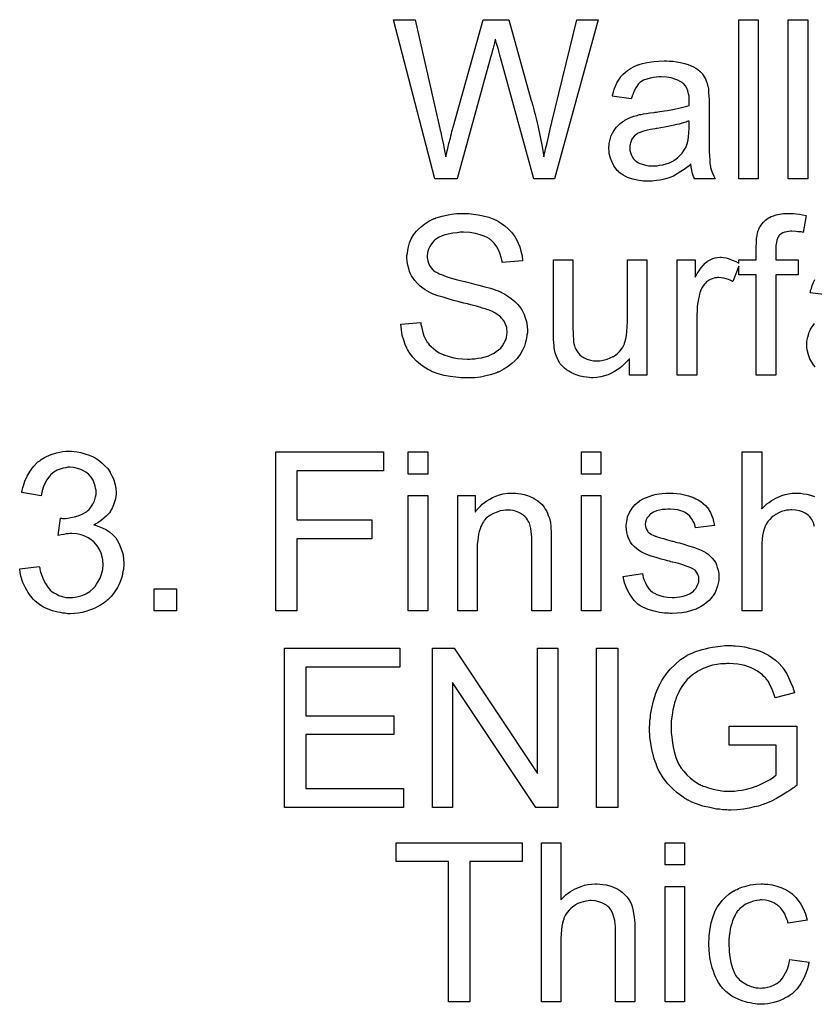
# Model space of a CAD drawing. Extents: x -2.2 to 8.3, y -2.9 to 5.2.
# Tile 150 of 205: x 3.222 to 3.622, y 2.162 to 2.658. Entities that reach past the tile are written whole.
import ezdxf

# ---------------------------------------------------------------- set-up
doc = ezdxf.new("R2010")
doc.units = 0
doc.layers.add('acc-ni-360-20-in-a_document', color=1, linetype='CONTINUOUS')

msp = doc.modelspace()

# ---------------------------------------------------------------- linework, layer by layer
at = {"layer": 'acc-ni-360-20-in-a_document', "color": 1}
for points in [[(3.490818, 2.577869), (3.480405, 2.577869), (3.463628, 2.638843), (3.463628, 2.638958), (3.463512, 2.63919), (3.463397, 2.639537), (3.463281, 2.640115), (3.462934, 2.641388), (3.462587, 2.642892), (3.462124, 2.644512), (3.461661, 2.646016), (3.461314, 2.647289), (3.461198, 2.647867), (3.461083, 2.648214), (3.461083, 2.648099), (3.460967, 2.647983), (3.460851, 2.647289), (3.46062, 2.646247), (3.460273, 2.644975), (3.459926, 2.643586), (3.459463, 2.641967), (3.459116, 2.640347), (3.458653, 2.638843), (3.441761, 2.577869), (3.430654, 2.577869), (3.409712, 2.657933), (3.420704, 2.657933), (3.432621, 2.605405), (3.432621, 2.60529), (3.432736, 2.605058), (3.432852, 2.604595), (3.432968, 2.604017), (3.433083, 2.603207), (3.433315, 2.602397), (3.433546, 2.601356), (3.433778, 2.600199), (3.434356, 2.597769), (3.434935, 2.594992), (3.435513, 2.591984), (3.436092, 2.588976), (3.436092, 2.589092), (3.436207, 2.589555), (3.436439, 2.590133), (3.436554, 2.591059), (3.436786, 2.591984), (3.437133, 2.593141), (3.437711, 2.595687), (3.438406, 2.598232), (3.438637, 2.599505), (3.438984, 2.600662), (3.439215, 2.601703), (3.439447, 2.602629), (3.439678, 2.603323), (3.439794, 2.603786), (3.454951, 2.657933), (3.467793, 2.657933), (3.479132, 2.617323), (3.479132, 2.617207), (3.479363, 2.616628), (3.479595, 2.615818), (3.479826, 2.614777), (3.480173, 2.613389), (3.480636, 2.611885), (3.481099, 2.610149), (3.481562, 2.608182), (3.48214, 2.605984), (3.482603, 2.603786), (3.483644, 2.599042), (3.484686, 2.594067), (3.485495, 2.588976), (3.485495, 2.589092), (3.485611, 2.589323), (3.485611, 2.589786), (3.485843, 2.590364), (3.485958, 2.591059), (3.48619, 2.591869), (3.486305, 2.59291), (3.486653, 2.594067), (3.487231, 2.596612), (3.487925, 2.59962), (3.488619, 2.60286), (3.489545, 2.606447), (3.502041, 2.657933), (3.512801, 2.657933), (3.490818, 2.577869)], [(3.593328, 2.577869), (3.583493, 2.577869), (3.583493, 2.657933), (3.593328, 2.657933), (3.593328, 2.577869)], [(3.618203, 2.577869), (3.608369, 2.577869), (3.608369, 2.657933), (3.618203, 2.657933), (3.618203, 2.577869)], [(3.548552, 2.637107), (3.550287, 2.636992), (3.552254, 2.63676), (3.554221, 2.636413), (3.556188, 2.63595), (3.558039, 2.635372), (3.558271, 2.635256), (3.558849, 2.635025), (3.559659, 2.634678), (3.5607, 2.634215), (3.561858, 2.633521), (3.563015, 2.632826), (3.564056, 2.631901), (3.564981, 2.630975), (3.565097, 2.63086), (3.565329, 2.630512), (3.565676, 2.629934), (3.566138, 2.62924), (3.566717, 2.628198), (3.56718, 2.627157), (3.567642, 2.625884), (3.56799, 2.62438), (3.56799, 2.624265), (3.568105, 2.623918), (3.568221, 2.623223), (3.568337, 2.622298), (3.568337, 2.621025), (3.568452, 2.619521), (3.568568, 2.617554), (3.568568, 2.615356), (3.568568, 2.602166), (3.568568, 2.60205), (3.568568, 2.601587), (3.568568, 2.600893), (3.568568, 2.599968), (3.568568, 2.598926), (3.568568, 2.597654), (3.568684, 2.594877), (3.568684, 2.591984), (3.5688, 2.589092), (3.568915, 2.587819), (3.568915, 2.586662), (3.569031, 2.585621), (3.569147, 2.584811), (3.569147, 2.584695), (3.569262, 2.584232), (3.569378, 2.583538), (3.569725, 2.582613), (3.569956, 2.581571), (3.570419, 2.580414), (3.570998, 2.579142), (3.571576, 2.577869), (3.561279, 2.577869), (3.561163, 2.577985), (3.561048, 2.578447), (3.560816, 2.579026), (3.560469, 2.579952), (3.560122, 2.580993), (3.559891, 2.582265), (3.559659, 2.583654), (3.559428, 2.585158), (3.559312, 2.585158), (3.559196, 2.584927), (3.558502, 2.584348), (3.557461, 2.583538), (3.556073, 2.582497), (3.554337, 2.581456), (3.552602, 2.580299), (3.55075, 2.579257), (3.548783, 2.578447), (3.548552, 2.578332), (3.547858, 2.578216), (3.546816, 2.577869), (3.545544, 2.577522), (3.543924, 2.577175), (3.542073, 2.576943), (3.53999, 2.576712), (3.537908, 2.576596), (3.536982, 2.576596), (3.536288, 2.576712), (3.535478, 2.576712), (3.534552, 2.576828), (3.53247, 2.577175), (3.530156, 2.577753), (3.52761, 2.578563), (3.525296, 2.57972), (3.523214, 2.581224), (3.522982, 2.581456), (3.522404, 2.582034), (3.521594, 2.583075), (3.520668, 2.584464), (3.519743, 2.586199), (3.518933, 2.588166), (3.518354, 2.590596), (3.518239, 2.591753), (3.518123, 2.593141), (3.518123, 2.593373), (3.518123, 2.593836), (3.518239, 2.594645), (3.518354, 2.595687), (3.518586, 2.596959), (3.518933, 2.598232), (3.519396, 2.59962), (3.519974, 2.600893), (3.52009, 2.601009), (3.520321, 2.601472), (3.520784, 2.602166), (3.521363, 2.602976), (3.522057, 2.603901), (3.522982, 2.604827), (3.523908, 2.605753), (3.525065, 2.606562), (3.525181, 2.606678), (3.525643, 2.60691), (3.526222, 2.607372), (3.527148, 2.607835), (3.528189, 2.608298), (3.529461, 2.608876), (3.530734, 2.609339), (3.532238, 2.609802), (3.532354, 2.609802), (3.532817, 2.609918), (3.533511, 2.610149), (3.534437, 2.610265), (3.535594, 2.610496), (3.537098, 2.610728), (3.538833, 2.611075), (3.540916, 2.611306), (3.541032, 2.611306), (3.541494, 2.611422), (3.542073, 2.611422), (3.542883, 2.611538), (3.543808, 2.611653), (3.544965, 2.611885), (3.546238, 2.612), (3.547626, 2.612232), (3.550403, 2.61281), (3.553411, 2.613389), (3.556073, 2.614083), (3.557345, 2.61443), (3.558502, 2.614777), (3.558502, 2.614893), (3.558502, 2.615124), (3.558618, 2.615818), (3.558618, 2.616628), (3.558618, 2.617091), (3.558618, 2.617323), (3.558618, 2.617438), (3.558618, 2.617554), (3.558618, 2.618248), (3.558502, 2.619405), (3.558271, 2.620678), (3.557924, 2.622066), (3.557345, 2.623455), (3.556651, 2.624727), (3.555725, 2.625769), (3.55561, 2.625884), (3.555031, 2.626347), (3.554106, 2.62681), (3.552949, 2.627504), (3.551329, 2.628083), (3.549478, 2.628661), (3.547164, 2.629008), (3.544503, 2.629124), (3.543345, 2.629124), (3.542189, 2.629008), (3.540569, 2.628777), (3.538949, 2.628546), (3.537213, 2.628083), (3.535594, 2.627504), (3.534205, 2.626694), (3.53409, 2.626579), (3.533627, 2.626231), (3.533048, 2.625653), (3.532354, 2.624727), (3.53166, 2.62357), (3.53085, 2.622066), (3.530156, 2.620215), (3.529461, 2.618133), (3.519858, 2.619405), (3.519858, 2.619521), (3.519974, 2.619637), (3.519974, 2.619984), (3.52009, 2.620447), (3.520437, 2.621488), (3.5209, 2.622992), (3.521478, 2.624496), (3.522172, 2.626116), (3.523098, 2.627736), (3.524139, 2.62924), (3.524255, 2.629355), (3.524718, 2.629818), (3.525412, 2.630512), (3.526338, 2.631438), (3.52761, 2.632364), (3.529114, 2.633289), (3.53085, 2.634331), (3.532817, 2.63514), (3.532932, 2.63514), (3.533048, 2.635256), (3.533395, 2.635372), (3.533858, 2.635488), (3.535015, 2.635835), (3.536635, 2.636182), (3.538486, 2.636529), (3.5408, 2.636876), (3.54323, 2.637107), (3.546007, 2.637223), (3.547279, 2.637223), (3.548552, 2.637107)], [(3.558618, 2.607025), (3.558502, 2.607025), (3.558387, 2.60691), (3.558039, 2.606794), (3.557577, 2.606678), (3.556998, 2.606447), (3.556304, 2.606215), (3.555494, 2.605984), (3.554568, 2.605753), (3.553527, 2.605405), (3.552254, 2.605174), (3.550982, 2.604827), (3.549478, 2.60448), (3.547858, 2.604133), (3.546238, 2.603786), (3.544387, 2.603554), (3.54242, 2.603207), (3.542189, 2.603207), (3.541494, 2.603091), (3.540337, 2.60286), (3.539065, 2.602629), (3.537676, 2.602397), (3.536288, 2.60205), (3.535015, 2.601703), (3.533858, 2.60124), (3.533742, 2.60124), (3.533395, 2.601009), (3.532932, 2.600778), (3.53247, 2.60043), (3.531081, 2.599505), (3.529924, 2.598116), (3.529924, 2.598001), (3.529693, 2.597769), (3.529577, 2.597307), (3.529346, 2.596728), (3.529114, 2.596034), (3.528883, 2.59534), (3.528767, 2.594414), (3.528652, 2.593488), (3.528652, 2.593373), (3.528652, 2.592794), (3.528767, 2.5921), (3.528999, 2.591174), (3.529346, 2.590133), (3.529924, 2.589092), (3.530619, 2.587935), (3.531544, 2.586894), (3.53166, 2.586778), (3.532123, 2.586546), (3.532817, 2.586084), (3.533742, 2.585621), (3.535015, 2.585158), (3.536519, 2.584695), (3.538255, 2.584464), (3.540337, 2.584348), (3.541263, 2.584348), (3.54242, 2.584464), (3.543693, 2.584695), (3.545312, 2.584927), (3.546932, 2.585389), (3.548668, 2.585968), (3.550403, 2.586778), (3.550635, 2.586894), (3.551097, 2.587241), (3.551907, 2.587819), (3.552833, 2.588629), (3.553874, 2.589555), (3.555031, 2.590712), (3.555957, 2.5921), (3.556882, 2.593604), (3.556998, 2.59372), (3.557114, 2.594183), (3.557345, 2.594992), (3.557692, 2.596034), (3.558039, 2.597422), (3.558271, 2.599042), (3.558387, 2.601009), (3.558502, 2.603323), (3.558618, 2.607025)], [(3.446967, 2.560352), (3.447777, 2.560352), (3.449976, 2.56012), (3.452405, 2.559773), (3.454951, 2.559195), (3.457727, 2.558501), (3.460273, 2.557575), (3.460389, 2.557575), (3.46062, 2.557459), (3.460967, 2.557228), (3.46143, 2.556997), (3.462587, 2.556418), (3.464091, 2.555377), (3.465827, 2.55422), (3.467562, 2.552716), (3.469182, 2.55098), (3.470686, 2.549013), (3.470686, 2.548898), (3.470802, 2.548782), (3.471033, 2.548435), (3.471264, 2.548088), (3.471843, 2.546931), (3.472537, 2.545427), (3.473347, 2.543575), (3.473925, 2.541377), (3.474504, 2.539063), (3.474735, 2.536518), (3.464554, 2.535708), (3.464554, 2.535823), (3.464554, 2.536055), (3.464438, 2.536402), (3.464322, 2.53698), (3.463975, 2.538253), (3.463512, 2.539989), (3.462818, 2.54184), (3.461777, 2.543691), (3.460504, 2.545427), (3.458885, 2.547046), (3.458653, 2.547162), (3.458075, 2.547625), (3.456918, 2.548319), (3.455414, 2.549013), (3.453447, 2.549707), (3.451133, 2.550402), (3.44824, 2.550864), (3.445001, 2.55098), (3.443381, 2.55098), (3.442686, 2.550864), (3.441761, 2.550749), (3.439678, 2.550517), (3.437364, 2.550055), (3.43505, 2.549476), (3.432852, 2.54855), (3.431926, 2.547972), (3.431001, 2.547393), (3.430769, 2.547278), (3.430307, 2.546815), (3.429612, 2.546005), (3.428918, 2.545079), (3.428108, 2.543807), (3.427414, 2.542418), (3.426951, 2.540798), (3.42672, 2.538947), (3.42672, 2.538716), (3.42672, 2.538253), (3.426836, 2.537443), (3.427067, 2.536518), (3.427414, 2.535361), (3.427993, 2.534204), (3.428687, 2.533047), (3.429728, 2.53189), (3.429844, 2.531774), (3.430422, 2.531427), (3.430885, 2.53108), (3.431348, 2.530848), (3.432042, 2.530501), (3.432852, 2.530038), (3.433893, 2.529691), (3.43505, 2.529229), (3.436323, 2.528766), (3.437827, 2.528187), (3.439447, 2.527724), (3.441298, 2.527146), (3.443381, 2.526683), (3.445695, 2.526105), (3.44581, 2.526105), (3.446273, 2.525989), (3.446967, 2.525873), (3.447777, 2.525642), (3.448819, 2.52541), (3.450091, 2.525063), (3.451364, 2.524716), (3.452752, 2.524369), (3.455761, 2.523559), (3.458653, 2.522749), (3.460041, 2.522287), (3.461314, 2.521824), (3.462471, 2.521477), (3.463397, 2.521014), (3.463512, 2.521014), (3.463744, 2.520898), (3.464091, 2.520667), (3.464554, 2.520435), (3.465827, 2.519741), (3.467331, 2.518816), (3.469066, 2.517543), (3.470802, 2.516154), (3.472421, 2.514535), (3.47381, 2.512799), (3.473925, 2.512568), (3.474388, 2.511989), (3.474851, 2.510948), (3.475545, 2.509559), (3.476124, 2.50794), (3.476702, 2.505973), (3.477049, 2.503774), (3.477165, 2.501461), (3.477165, 2.501345), (3.477165, 2.501229), (3.477165, 2.500882), (3.477165, 2.500419), (3.476934, 2.499146), (3.476702, 2.497527), (3.47624, 2.495675), (3.475661, 2.493709), (3.474735, 2.491626), (3.473463, 2.489428), (3.473463, 2.489312), (3.473347, 2.489196), (3.472769, 2.488502), (3.471959, 2.487461), (3.470802, 2.486304), (3.469298, 2.484915), (3.467446, 2.483411), (3.465364, 2.482023), (3.462934, 2.48075), (3.462818, 2.48075), (3.462587, 2.480635), (3.46224, 2.480519), (3.461777, 2.480287), (3.461083, 2.480056), (3.460273, 2.479709), (3.458422, 2.479246), (3.456223, 2.478668), (3.453562, 2.478089), (3.45067, 2.477742), (3.447546, 2.477626), (3.445695, 2.477626), (3.444769, 2.477742), (3.443728, 2.477742), (3.442571, 2.477858), (3.441182, 2.477973), (3.43829, 2.478436), (3.435282, 2.478899), (3.432273, 2.479709), (3.429381, 2.48075), (3.429265, 2.48075), (3.429034, 2.480866), (3.428687, 2.481097), (3.428224, 2.481329), (3.426836, 2.482023), (3.425216, 2.483064), (3.423365, 2.484453), (3.421398, 2.486072), (3.419546, 2.488039), (3.417811, 2.490238), (3.417811, 2.490353), (3.41758, 2.490585), (3.417464, 2.490932), (3.417117, 2.491395), (3.416885, 2.491973), (3.416538, 2.492667), (3.415728, 2.494403), (3.414919, 2.496601), (3.414224, 2.499031), (3.413762, 2.501808), (3.41353, 2.5047), (3.42348, 2.505626), (3.42348, 2.50551), (3.42348, 2.505394), (3.423596, 2.505047), (3.423596, 2.504584), (3.423827, 2.503543), (3.424175, 2.502039), (3.424637, 2.500535), (3.4251, 2.498799), (3.42591, 2.49718), (3.42672, 2.495675), (3.426836, 2.49556), (3.427183, 2.495097), (3.427761, 2.494287), (3.428687, 2.493477), (3.429844, 2.492436), (3.431117, 2.491395), (3.432852, 2.490353), (3.434703, 2.489428), (3.434819, 2.489428), (3.434935, 2.489312), (3.435282, 2.489196), (3.435629, 2.489081), (3.436786, 2.488733), (3.43829, 2.488271), (3.440141, 2.487808), (3.442224, 2.487461), (3.444538, 2.487229), (3.447083, 2.487114), (3.448124, 2.487114), (3.449281, 2.487229), (3.45067, 2.487345), (3.45229, 2.487577), (3.454141, 2.487808), (3.455992, 2.488271), (3.457727, 2.488849), (3.457959, 2.488965), (3.458537, 2.489196), (3.459347, 2.489659), (3.460389, 2.490122), (3.46143, 2.490932), (3.462587, 2.491742), (3.463744, 2.492667), (3.464669, 2.493824), (3.464785, 2.49394), (3.465017, 2.494403), (3.465364, 2.494981), (3.465827, 2.495907), (3.466289, 2.496832), (3.466636, 2.49799), (3.466868, 2.499262), (3.466983, 2.500651), (3.466983, 2.500766), (3.466983, 2.501345), (3.466868, 2.502039), (3.466752, 2.502965), (3.466405, 2.50389), (3.466058, 2.505047), (3.465479, 2.506204), (3.464669, 2.507245), (3.464554, 2.507361), (3.464207, 2.507708), (3.463744, 2.508171), (3.462934, 2.508865), (3.462008, 2.509559), (3.460736, 2.510369), (3.459232, 2.511179), (3.457496, 2.511874), (3.45738, 2.511989), (3.456802, 2.512105), (3.455876, 2.512452), (3.455298, 2.512568), (3.454488, 2.512799), (3.453678, 2.513146), (3.452637, 2.513378), (3.45148, 2.513725), (3.450091, 2.514072), (3.448703, 2.514419), (3.447083, 2.514882), (3.445232, 2.515345), (3.443265, 2.515807), (3.443149, 2.515807), (3.442802, 2.515923), (3.442224, 2.516039), (3.44153, 2.51627), (3.440604, 2.516501), (3.439563, 2.516733), (3.437249, 2.517427), (3.434703, 2.518237), (3.432042, 2.519047), (3.429728, 2.519857), (3.428687, 2.52032), (3.427761, 2.520782), (3.427646, 2.520782), (3.42753, 2.520898), (3.426836, 2.521361), (3.425794, 2.521939), (3.424637, 2.522865), (3.423249, 2.523906), (3.42186, 2.525179), (3.420472, 2.526683), (3.419315, 2.528303), (3.419199, 2.528534), (3.418852, 2.529113), (3.41839, 2.530038), (3.417927, 2.531195), (3.417464, 2.5327), (3.417001, 2.534435), (3.416654, 2.536286), (3.416538, 2.538253), (3.416538, 2.538369), (3.416538, 2.538485), (3.416538, 2.538832), (3.416538, 2.539294), (3.41677, 2.540451), (3.417001, 2.541956), (3.417348, 2.543691), (3.417927, 2.545658), (3.418737, 2.547625), (3.419894, 2.549592), (3.419894, 2.549707), (3.420009, 2.549823), (3.420588, 2.550517), (3.421398, 2.551443), (3.422439, 2.5526), (3.423827, 2.553873), (3.425563, 2.555261), (3.427646, 2.556534), (3.429959, 2.557691), (3.430075, 2.557691), (3.430307, 2.557806), (3.430654, 2.557922), (3.431117, 2.558153), (3.431695, 2.558385), (3.432505, 2.558616), (3.43424, 2.559079), (3.436439, 2.559542), (3.438984, 2.560005), (3.441645, 2.560352), (3.444653, 2.560468), (3.446157, 2.560468), (3.446967, 2.560352)], [(3.61103, 2.560352), (3.612418, 2.560236), (3.614038, 2.560005), (3.615658, 2.559773), (3.617509, 2.559426), (3.616005, 2.550865), (3.615889, 2.550865), (3.615542, 2.55098), (3.614964, 2.551096), (3.614154, 2.551212), (3.613228, 2.551212), (3.612303, 2.551327), (3.61022, 2.551443), (3.609526, 2.551443), (3.608716, 2.551327), (3.60779, 2.551212), (3.606749, 2.55098), (3.605708, 2.550633), (3.604782, 2.55017), (3.603972, 2.549476), (3.603857, 2.54936), (3.603741, 2.549129), (3.603394, 2.548666), (3.603047, 2.547856), (3.6027, 2.546931), (3.602468, 2.545774), (3.602237, 2.54427), (3.602121, 2.542418), (3.602121, 2.537096), (3.613344, 2.537096), (3.613344, 2.52946), (3.602121, 2.52946), (3.602121, 2.479015), (3.592287, 2.479015), (3.592287, 2.52946), (3.583609, 2.52946), (3.583609, 2.533965), (3.580485, 2.526105), (3.580369, 2.52622), (3.579907, 2.526452), (3.579213, 2.526799), (3.578287, 2.527146), (3.577246, 2.527493), (3.575973, 2.52784), (3.5747, 2.528072), (3.573427, 2.528187), (3.572849, 2.528187), (3.572271, 2.528072), (3.571461, 2.527956), (3.570651, 2.527724), (3.569609, 2.527377), (3.568568, 2.526915), (3.567642, 2.52622), (3.567527, 2.526105), (3.56718, 2.525873), (3.566833, 2.52541), (3.566254, 2.524832), (3.565676, 2.524022), (3.565097, 2.523097), (3.564519, 2.522055), (3.564056, 2.520782), (3.56394, 2.520551), (3.563824, 2.519857), (3.563593, 2.518816), (3.563246, 2.517427), (3.562899, 2.515692), (3.562667, 2.513725), (3.562552, 2.511642), (3.562436, 2.509328), (3.562436, 2.479015), (3.552602, 2.479015), (3.552602, 2.537096), (3.56151, 2.537096), (3.56151, 2.528303), (3.561626, 2.528419), (3.562089, 2.529229), (3.562667, 2.53027), (3.563593, 2.531543), (3.564519, 2.532815), (3.56556, 2.534204), (3.566601, 2.535361), (3.567642, 2.536286), (3.567758, 2.536402), (3.568105, 2.536633), (3.5688, 2.536981), (3.569494, 2.537328), (3.570419, 2.537675), (3.571576, 2.538022), (3.572733, 2.538253), (3.574006, 2.538369), (3.574816, 2.538369), (3.575857, 2.538253), (3.57713, 2.538022), (3.578634, 2.537559), (3.580254, 2.536981), (3.582105, 2.536171), (3.583609, 2.535374), (3.583609, 2.537096), (3.592287, 2.537096), (3.592287, 2.543228), (3.592287, 2.543344), (3.592287, 2.54346), (3.592287, 2.544154), (3.592402, 2.545195), (3.592402, 2.546468), (3.592518, 2.547856), (3.592749, 2.54936), (3.592981, 2.550749), (3.593328, 2.551906), (3.593444, 2.552021), (3.593559, 2.5526), (3.593906, 2.553294), (3.594485, 2.554104), (3.595179, 2.55503), (3.595989, 2.556071), (3.59703, 2.557112), (3.598303, 2.558038), (3.598419, 2.558154), (3.598997, 2.558385), (3.599807, 2.558848), (3.600964, 2.559311), (3.602352, 2.559658), (3.604088, 2.56012), (3.606055, 2.560352), (3.608369, 2.560468), (3.609989, 2.560468), (3.61103, 2.560352)], [(3.537329, 2.479015), (3.528536, 2.479015), (3.528536, 2.487461), (3.52842, 2.487345), (3.528189, 2.486998), (3.527842, 2.486535), (3.527263, 2.485957), (3.526569, 2.485263), (3.525759, 2.484337), (3.524834, 2.483527), (3.523677, 2.482602), (3.522404, 2.481676), (3.521015, 2.480866), (3.519511, 2.480056), (3.517892, 2.479246), (3.51604, 2.478668), (3.514189, 2.478205), (3.512106, 2.477858), (3.510024, 2.477742), (3.509214, 2.477742), (3.508173, 2.477858), (3.5069, 2.477973), (3.505396, 2.478205), (3.503776, 2.478552), (3.502156, 2.479015), (3.500421, 2.479709), (3.500189, 2.479825), (3.499727, 2.480056), (3.498917, 2.480519), (3.497991, 2.481097), (3.496834, 2.481791), (3.495793, 2.482601), (3.494751, 2.483527), (3.493826, 2.484568), (3.49371, 2.484684), (3.493479, 2.485147), (3.493132, 2.485725), (3.492669, 2.486651), (3.49209, 2.487692), (3.491628, 2.488965), (3.491165, 2.490353), (3.490818, 2.491857), (3.490818, 2.491973), (3.490702, 2.492436), (3.490586, 2.49313), (3.490586, 2.494056), (3.490471, 2.495444), (3.490355, 2.496948), (3.490239, 2.498915), (3.490239, 2.501113), (3.490239, 2.537096), (3.500074, 2.537096), (3.500074, 2.504816), (3.500074, 2.5047), (3.500074, 2.504469), (3.500074, 2.504122), (3.500074, 2.503543), (3.500074, 2.50227), (3.500189, 2.500651), (3.500189, 2.498915), (3.500305, 2.49718), (3.500421, 2.495675), (3.500652, 2.494403), (3.500652, 2.494287), (3.500884, 2.493824), (3.501115, 2.49313), (3.501462, 2.492204), (3.502041, 2.491279), (3.502735, 2.490238), (3.503545, 2.489312), (3.504586, 2.488386), (3.504702, 2.488271), (3.505164, 2.488039), (3.505743, 2.487692), (3.506669, 2.487345), (3.50771, 2.486882), (3.508983, 2.486535), (3.510371, 2.486304), (3.511991, 2.486188), (3.512801, 2.486188), (3.513611, 2.486304), (3.514652, 2.48642), (3.515925, 2.486767), (3.517313, 2.487114), (3.518817, 2.487692), (3.520321, 2.488387), (3.520553, 2.488502), (3.521015, 2.488849), (3.52171, 2.489312), (3.522519, 2.490006), (3.523445, 2.490932), (3.524371, 2.491973), (3.525181, 2.49313), (3.525875, 2.494519), (3.52599, 2.49475), (3.526106, 2.495213), (3.526338, 2.496138), (3.526685, 2.497411), (3.527032, 2.499031), (3.527263, 2.500998), (3.527379, 2.503312), (3.527495, 2.505973), (3.527495, 2.537096), (3.537329, 2.537096), (3.537329, 2.479015)], [(3.629079, 2.519278), (3.619476, 2.520551), (3.619476, 2.520667), (3.619592, 2.520782), (3.619592, 2.52113), (3.619707, 2.521592), (3.620055, 2.522634), (3.620517, 2.524138), (3.621096, 2.525642), (3.62179, 2.527262)], [(3.622021, 2.48318), (3.621212, 2.484221), (3.620286, 2.48561), (3.61936, 2.487345), (3.61855, 2.489312), (3.617972, 2.491742), (3.617856, 2.492899), (3.617741, 2.494287), (3.617741, 2.494519), (3.617741, 2.494981), (3.617856, 2.495791), (3.617972, 2.496833), (3.618203, 2.498105), (3.61855, 2.499378), (3.619013, 2.500766), (3.619592, 2.502039), (3.619707, 2.502155), (3.619939, 2.502618), (3.620402, 2.503312), (3.62098, 2.504122), (3.621674, 2.505047)], [(3.24912, 2.440672), (3.250624, 2.44044), (3.252476, 2.440093), (3.254558, 2.439515), (3.256641, 2.43882), (3.258724, 2.437895), (3.258839, 2.437895), (3.258955, 2.437779), (3.259649, 2.437432), (3.26069, 2.436738), (3.261847, 2.435928), (3.263236, 2.434771), (3.264624, 2.433498), (3.266013, 2.431994), (3.26717, 2.430259), (3.267285, 2.430027), (3.267632, 2.429449), (3.268095, 2.428407), (3.268674, 2.427135), (3.269252, 2.425631), (3.269715, 2.423895), (3.270062, 2.421928), (3.270178, 2.419961), (3.270178, 2.41973), (3.270178, 2.419036), (3.270062, 2.41811), (3.269831, 2.416838), (3.269484, 2.415333), (3.268905, 2.413714), (3.268211, 2.412094), (3.267285, 2.410474), (3.26717, 2.410243), (3.266823, 2.40978), (3.266128, 2.40897), (3.265203, 2.408044), (3.264046, 2.407003), (3.262657, 2.405846), (3.261037, 2.404805), (3.259071, 2.403763), (3.259186, 2.403763), (3.259418, 2.403648), (3.259765, 2.403532), (3.260228, 2.403416), (3.2615, 2.402954), (3.26312, 2.402259), (3.264971, 2.401334), (3.266823, 2.400177), (3.268558, 2.398673), (3.270178, 2.396937), (3.270294, 2.396706), (3.270756, 2.396012), (3.27145, 2.394854), (3.272145, 2.39335), (3.272839, 2.391499), (3.273533, 2.389301), (3.273996, 2.386756), (3.274112, 2.383979), (3.274112, 2.383863), (3.274112, 2.383516), (3.274112, 2.382937), (3.273996, 2.382243), (3.27388, 2.381318), (3.273649, 2.380276), (3.273417, 2.379119), (3.273186, 2.377847), (3.27226, 2.37507), (3.271566, 2.373566), (3.270872, 2.372177), (3.269946, 2.370673), (3.268905, 2.369169), (3.267748, 2.367665), (3.26636, 2.366277), (3.266244, 2.366161), (3.266013, 2.36593), (3.26555, 2.365582), (3.264971, 2.36512), (3.264277, 2.364541), (3.263352, 2.363963), (3.26231, 2.363268), (3.261037, 2.36269), (3.259765, 2.361996), (3.258261, 2.361302), (3.256757, 2.360723), (3.255021, 2.360144), (3.25317, 2.359682), (3.251203, 2.359335), (3.249236, 2.359103), (3.247038, 2.358988), (3.245997, 2.358988), (3.245302, 2.359103), (3.244377, 2.359219), (3.243335, 2.359335), (3.242178, 2.359566), (3.240906, 2.359797), (3.238129, 2.360492), (3.235236, 2.361649), (3.233732, 2.362343), (3.232344, 2.363153), (3.230956, 2.364194), (3.229567, 2.365235), (3.229451, 2.365351), (3.22922, 2.365582), (3.228873, 2.36593), (3.228526, 2.366392), (3.227947, 2.366971), (3.227369, 2.367781), (3.226675, 2.368591), (3.22598, 2.369632), (3.225286, 2.370789), (3.224592, 2.371946), (3.223319, 2.374723), (3.222278, 2.377962), (3.221931, 2.379698), (3.2217, 2.381549), (3.231534, 2.382822), (3.231534, 2.382706), (3.23165, 2.382475), (3.231765, 2.382012), (3.231881, 2.381433), (3.231997, 2.380739), (3.232228, 2.379929), (3.232807, 2.378194), (3.233617, 2.376111), (3.234658, 2.374144), (3.235815, 2.372293), (3.237203, 2.370673), (3.237435, 2.370557), (3.237898, 2.370095), (3.238823, 2.369516), (3.23998, 2.368938), (3.241369, 2.368244), (3.243104, 2.367665), (3.245071, 2.367202), (3.247153, 2.367086), (3.247848, 2.367086), (3.248311, 2.367202), (3.249583, 2.367318), (3.251203, 2.367665), (3.253054, 2.368244), (3.255021, 2.369053), (3.256988, 2.37021), (3.258839, 2.37183), (3.259071, 2.372062), (3.259649, 2.372756), (3.260343, 2.373797), (3.261269, 2.375186), (3.262195, 2.376921), (3.262889, 2.378888), (3.263467, 2.381202), (3.263699, 2.383747), (3.263699, 2.383863), (3.263699, 2.384094), (3.263699, 2.384441), (3.263583, 2.384904), (3.263467, 2.386177), (3.26312, 2.387681), (3.262657, 2.389532), (3.261847, 2.391383), (3.26069, 2.393235), (3.259186, 2.39497), (3.258955, 2.395202), (3.258376, 2.395664), (3.257451, 2.396359), (3.256178, 2.397169), (3.254558, 2.397978), (3.252591, 2.398673), (3.250393, 2.399135), (3.247963, 2.399367), (3.246922, 2.399367), (3.246112, 2.399251), (3.245071, 2.399135), (3.243914, 2.398904), (3.242526, 2.398673), (3.241021, 2.398325), (3.242178, 2.407003), (3.242757, 2.407003), (3.24322, 2.406887), (3.244724, 2.406887), (3.245997, 2.407119), (3.247501, 2.40735), (3.249236, 2.407697), (3.251203, 2.408276), (3.253054, 2.409086), (3.255021, 2.410127), (3.255137, 2.410127), (3.255253, 2.410243), (3.255831, 2.410705), (3.256641, 2.411515), (3.257566, 2.412557), (3.258492, 2.414061), (3.259302, 2.415796), (3.259881, 2.417763), (3.260112, 2.41892), (3.260112, 2.420193), (3.260112, 2.420309), (3.260112, 2.420424), (3.260112, 2.421118), (3.259881, 2.422044), (3.259649, 2.423317), (3.259186, 2.424705), (3.258608, 2.426209), (3.257682, 2.427713), (3.25641, 2.429102), (3.256294, 2.429217), (3.255715, 2.42968), (3.254905, 2.430259), (3.253864, 2.430953), (3.252476, 2.431531), (3.250856, 2.43211), (3.249005, 2.432573), (3.246922, 2.432688), (3.245997, 2.432688), (3.244955, 2.432457), (3.243567, 2.432226), (3.242063, 2.431763), (3.240559, 2.431184), (3.238939, 2.430259), (3.237435, 2.429102), (3.237319, 2.428986), (3.236856, 2.428407), (3.236162, 2.427598), (3.235352, 2.426441), (3.234542, 2.424936), (3.233732, 2.423085), (3.233038, 2.420887), (3.232575, 2.418342), (3.222741, 2.420077), (3.222741, 2.420193), (3.222856, 2.42054), (3.222972, 2.421003), (3.223088, 2.421697), (3.223319, 2.422507), (3.223666, 2.423432), (3.224361, 2.425631), (3.225518, 2.428176), (3.226906, 2.430722), (3.228642, 2.433151), (3.23084, 2.435349), (3.230956, 2.435465), (3.231187, 2.435581), (3.231534, 2.435812), (3.231997, 2.436159), (3.232575, 2.436622), (3.233385, 2.437085), (3.234195, 2.437548), (3.235236, 2.438126), (3.23755, 2.439052), (3.240211, 2.439977), (3.243335, 2.440556), (3.244955, 2.440787), (3.247848, 2.440787), (3.24912, 2.440672)], [(3.404737, 2.430953), (3.361234, 2.430953), (3.361234, 2.406193), (3.398836, 2.406193), (3.398836, 2.396706), (3.361234, 2.396706), (3.361234, 2.360376), (3.350589, 2.360376), (3.350589, 2.44044), (3.404737, 2.44044), (3.404737, 2.430953)], [(3.427067, 2.429217), (3.417233, 2.429217), (3.417233, 2.44044), (3.427067, 2.44044), (3.427067, 2.429217)], [(3.514189, 2.429218), (3.504355, 2.429217), (3.504355, 2.44044), (3.514189, 2.44044), (3.514189, 2.429218)], [(3.621674, 2.402954), (3.621096, 2.404689), (3.620286, 2.406425), (3.619245, 2.407813), (3.619129, 2.407929), (3.618666, 2.408392), (3.617972, 2.40897), (3.616931, 2.409548), (3.615658, 2.410243), (3.614154, 2.410706), (3.612303, 2.411168), (3.61022, 2.411284), (3.609526, 2.411284), (3.608716, 2.411168), (3.607559, 2.411053), (3.606402, 2.410706), (3.605014, 2.410358), (3.603625, 2.40978), (3.602121, 2.40897), (3.602005, 2.408854), (3.601543, 2.408507), (3.600848, 2.408044), (3.600039, 2.40735), (3.599113, 2.406425), (3.598187, 2.405383), (3.597377, 2.404111), (3.596683, 2.402722), (3.596568, 2.402491), (3.596452, 2.402028), (3.59622, 2.401102), (3.595873, 2.399945), (3.595526, 2.398441), (3.595295, 2.39659), (3.595179, 2.394508), (3.595063, 2.392078), (3.595063, 2.360376), (3.585229, 2.360376), (3.585229, 2.44044), (3.595063, 2.44044), (3.595063, 2.411747)], [(3.427067, 2.360376), (3.417233, 2.360376), (3.417233, 2.418457), (3.427067, 2.418457), (3.427067, 2.360376)], [(3.471149, 2.419614), (3.472421, 2.419499), (3.473925, 2.419267), (3.475545, 2.41892), (3.477281, 2.418457), (3.478901, 2.417763), (3.479132, 2.417647), (3.479595, 2.417416), (3.480405, 2.417069), (3.48133, 2.41649), (3.482487, 2.415796), (3.483529, 2.414871), (3.48457, 2.413945), (3.485495, 2.412788), (3.485611, 2.412672), (3.485843, 2.412209), (3.48619, 2.411631), (3.486768, 2.410821), (3.487231, 2.409664), (3.487694, 2.408507), (3.488272, 2.407119), (3.488619, 2.405615), (3.488619, 2.405499), (3.488735, 2.405036), (3.488851, 2.404342), (3.488966, 2.403416), (3.488966, 2.402028), (3.489082, 2.400408), (3.489198, 2.398441), (3.489198, 2.396012), (3.489198, 2.360376), (3.479363, 2.360376), (3.479363, 2.395549), (3.479363, 2.395664), (3.479363, 2.39578), (3.479363, 2.39659), (3.479363, 2.397631), (3.479248, 2.398904), (3.479132, 2.400408), (3.478901, 2.401912), (3.478553, 2.403301), (3.478206, 2.404573), (3.478206, 2.404689), (3.477975, 2.405036), (3.477628, 2.405615), (3.477281, 2.406309), (3.476702, 2.407003), (3.476008, 2.407813), (3.475082, 2.408623), (3.474041, 2.409317), (3.473925, 2.409433), (3.473578, 2.409664), (3.472884, 2.409896), (3.472074, 2.410243), (3.471149, 2.41059), (3.469992, 2.410937), (3.468603, 2.411052), (3.467215, 2.411168), (3.466636, 2.411168), (3.466174, 2.411052), (3.465017, 2.410937), (3.463512, 2.410705), (3.461893, 2.410127), (3.460041, 2.409433), (3.45819, 2.408507), (3.456455, 2.407119), (3.456223, 2.406887), (3.455761, 2.406309), (3.455414, 2.405846), (3.455066, 2.405267), (3.454604, 2.404573), (3.454256, 2.403763), (3.453794, 2.402838), (3.453331, 2.401681), (3.452984, 2.400408), (3.452637, 2.39902), (3.452405, 2.397516), (3.452174, 2.395896), (3.451943, 2.393929), (3.451943, 2.391962), (3.451943, 2.360376), (3.442108, 2.360376), (3.442108, 2.418457), (3.450901, 2.418457), (3.450901, 2.410127), (3.451017, 2.410243), (3.451248, 2.41059), (3.451595, 2.411052), (3.452058, 2.411631), (3.452752, 2.412325), (3.453562, 2.413135), (3.454488, 2.414061), (3.455645, 2.414986), (3.456802, 2.415796), (3.45819, 2.416722), (3.459694, 2.417532), (3.461314, 2.418226), (3.463165, 2.418804), (3.465017, 2.419267), (3.467099, 2.419614), (3.469298, 2.41973), (3.470223, 2.41973), (3.471149, 2.419614)], [(3.514189, 2.360376), (3.504355, 2.360376), (3.504355, 2.418457), (3.514189, 2.418457), (3.514189, 2.360376)], [(3.550635, 2.419614), (3.55237, 2.419499), (3.554221, 2.419267), (3.556188, 2.418805), (3.558271, 2.418342), (3.560238, 2.417648), (3.560353, 2.417648), (3.560469, 2.417532), (3.561048, 2.4173), (3.561973, 2.416838), (3.56313, 2.416259), (3.564403, 2.415449), (3.565676, 2.414524), (3.566833, 2.413482), (3.567874, 2.412325), (3.56799, 2.41221), (3.568221, 2.411747), (3.568684, 2.410937), (3.569262, 2.410011), (3.569841, 2.408623), (3.570419, 2.407119), (3.570882, 2.405383), (3.571345, 2.403416), (3.561742, 2.402144), (3.561742, 2.402375), (3.561626, 2.402838), (3.561395, 2.403648), (3.561048, 2.404689), (3.560469, 2.40573), (3.559775, 2.406887), (3.558965, 2.408044), (3.557808, 2.409086), (3.557692, 2.409201), (3.557229, 2.409433), (3.556535, 2.409896), (3.555494, 2.410358), (3.554337, 2.410821), (3.552833, 2.411284), (3.550982, 2.411515), (3.549015, 2.411631), (3.547858, 2.411631), (3.546701, 2.411515), (3.545197, 2.4114), (3.543693, 2.411053), (3.542073, 2.410706), (3.540569, 2.410127), (3.539296, 2.409317), (3.53918, 2.409201), (3.538833, 2.40897), (3.53837, 2.408507), (3.537908, 2.407813), (3.537329, 2.407119), (3.536866, 2.406193), (3.536519, 2.405152), (3.536403, 2.404111), (3.536403, 2.403995), (3.536403, 2.403764), (3.536519, 2.403416), (3.536519, 2.402954), (3.536866, 2.401797), (3.537561, 2.40064), (3.537676, 2.400524), (3.537792, 2.400408), (3.538023, 2.400061), (3.538486, 2.399714), (3.538949, 2.399367), (3.539643, 2.398904), (3.540453, 2.398557), (3.541379, 2.398094), (3.541494, 2.398094), (3.541726, 2.397979), (3.542189, 2.397863), (3.542998, 2.397516), (3.544155, 2.397169), (3.54566, 2.396822), (3.546585, 2.396474), (3.547626, 2.396243), (3.548783, 2.395896), (3.550056, 2.395549), (3.550172, 2.395549), (3.550519, 2.395433), (3.551097, 2.395317), (3.551792, 2.395086), (3.552602, 2.394855), (3.553643, 2.394623), (3.555841, 2.393929), (3.558271, 2.393235), (3.5607, 2.392425), (3.562899, 2.391615), (3.563824, 2.391268), (3.564634, 2.390921), (3.564866, 2.390805), (3.565329, 2.390574), (3.566023, 2.390227), (3.567064, 2.389648), (3.568105, 2.388954), (3.569147, 2.388028), (3.570188, 2.386987), (3.571113, 2.38583), (3.571229, 2.385714), (3.571461, 2.385251), (3.571923, 2.384557), (3.572386, 2.383516), (3.572733, 2.382243), (3.573196, 2.380855), (3.573427, 2.379235), (3.573543, 2.377384), (3.573543, 2.377153), (3.573543, 2.376574), (3.573427, 2.375648), (3.573196, 2.374376), (3.572849, 2.372987), (3.572271, 2.371483), (3.571576, 2.369748), (3.570651, 2.368128), (3.570535, 2.367896), (3.570072, 2.367434), (3.569494, 2.366624), (3.568568, 2.365698), (3.567295, 2.364657), (3.565907, 2.3635), (3.564287, 2.362459), (3.56232, 2.361417), (3.562205, 2.361417), (3.562089, 2.361302), (3.561395, 2.36107), (3.560238, 2.360723), (3.558734, 2.36026), (3.556882, 2.359798), (3.5548, 2.35945), (3.552602, 2.359219), (3.550056, 2.359103), (3.549015, 2.359103), (3.548205, 2.359219), (3.547279, 2.359219), (3.546122, 2.359335), (3.544965, 2.35945), (3.543693, 2.359682), (3.540916, 2.36026), (3.538023, 2.36107), (3.535247, 2.362227), (3.533974, 2.362921), (3.532817, 2.363731), (3.532701, 2.363847), (3.532585, 2.363963), (3.531891, 2.364657), (3.53085, 2.365698), (3.529693, 2.367318), (3.52842, 2.369285), (3.527148, 2.371599), (3.526106, 2.374491), (3.525296, 2.377731), (3.535015, 2.379235), (3.535015, 2.379119), (3.535015, 2.379004), (3.535247, 2.378309), (3.535478, 2.377153), (3.535941, 2.37588), (3.536519, 2.374491), (3.537213, 2.372987), (3.538255, 2.371483), (3.539527, 2.370211), (3.539759, 2.370095), (3.540222, 2.369748), (3.541147, 2.369285), (3.542304, 2.368706), (3.543808, 2.368128), (3.545544, 2.367665), (3.547626, 2.367318), (3.550056, 2.367202), (3.551213, 2.367202), (3.55237, 2.367318), (3.553874, 2.367549), (3.555494, 2.367896), (3.557229, 2.368359), (3.558734, 2.368938), (3.560122, 2.369863), (3.560238, 2.369979), (3.5607, 2.370326), (3.561163, 2.370905), (3.561858, 2.371715), (3.562436, 2.37264), (3.563015, 2.373797), (3.563362, 2.374954), (3.563477, 2.376343), (3.563477, 2.376458), (3.563477, 2.376921), (3.563362, 2.3775), (3.56313, 2.378309), (3.562783, 2.379119), (3.562205, 2.379929), (3.56151, 2.380855), (3.560469, 2.381549), (3.560353, 2.381665), (3.560006, 2.38178), (3.559428, 2.382128), (3.558502, 2.382475), (3.557114, 2.382938), (3.556304, 2.383285), (3.555378, 2.383516), (3.554337, 2.383863), (3.55318, 2.38421), (3.551907, 2.384557), (3.550403, 2.384904), (3.550287, 2.384904), (3.54994, 2.38502), (3.549362, 2.385136), (3.548668, 2.385367), (3.547742, 2.385599), (3.546701, 2.385946), (3.544503, 2.386524), (3.541957, 2.387334), (3.539527, 2.388028), (3.537213, 2.388838), (3.536172, 2.389301), (3.535362, 2.389648), (3.535131, 2.389764), (3.534668, 2.389995), (3.533974, 2.390458), (3.533048, 2.391037), (3.532007, 2.391846), (3.530966, 2.392772), (3.529924, 2.393813), (3.528999, 2.395086), (3.528883, 2.395202), (3.528652, 2.395664), (3.528305, 2.396474), (3.527957, 2.3974), (3.52761, 2.398557), (3.527263, 2.399945), (3.527032, 2.401334), (3.526916, 2.402954), (3.526916, 2.403185), (3.526916, 2.403648), (3.527032, 2.404342), (3.527148, 2.405383), (3.527379, 2.406425), (3.52761, 2.407697), (3.528073, 2.408854), (3.528652, 2.410127), (3.528767, 2.410243), (3.528999, 2.410706), (3.529346, 2.411284), (3.529924, 2.412094), (3.530619, 2.412904), (3.531428, 2.413945), (3.532354, 2.414871), (3.533511, 2.415681), (3.533627, 2.415796), (3.533974, 2.415912), (3.534437, 2.416259), (3.535131, 2.416606), (3.536056, 2.417069), (3.537098, 2.417532), (3.53837, 2.417995), (3.539759, 2.418457), (3.53999, 2.418573), (3.540453, 2.418689), (3.541263, 2.41892), (3.542304, 2.419152), (3.543577, 2.419383), (3.544965, 2.419499), (3.546585, 2.41973), (3.549362, 2.41973), (3.550635, 2.419614)], [(3.595063, 2.411747), (3.595179, 2.411863), (3.59541, 2.412094), (3.595758, 2.412441), (3.596336, 2.413019), (3.596915, 2.413598), (3.597724, 2.414292), (3.598766, 2.414986), (3.599807, 2.415796), (3.600964, 2.41649), (3.602237, 2.417185), (3.605245, 2.418457), (3.606865, 2.419036), (3.6086, 2.419383), (3.610452, 2.419614), (3.612303, 2.41973), (3.613344, 2.41973), (3.614617, 2.419614), (3.616121, 2.419383), (3.617856, 2.419152), (3.619707, 2.418689), (3.621559, 2.417995)], [(3.300607, 2.360376), (3.289384, 2.360376), (3.289384, 2.371599), (3.300607, 2.371599), (3.300607, 2.360376)], [(3.412952, 2.332099), (3.36563, 2.332099), (3.36563, 2.307686), (3.409943, 2.307686), (3.409943, 2.298199), (3.36563, 2.298199), (3.36563, 2.271009), (3.414803, 2.271009), (3.414803, 2.261522), (3.354986, 2.261522), (3.354986, 2.341586), (3.412952, 2.341586), (3.412952, 2.332099)], [(3.492438, 2.261522), (3.481446, 2.261522), (3.439563, 2.324347), (3.439563, 2.261522), (3.429381, 2.261522), (3.429381, 2.341586), (3.440257, 2.341586), (3.482256, 2.278645), (3.482256, 2.341586), (3.492438, 2.341586), (3.492438, 2.261522)], [(3.522635, 2.261522), (3.511991, 2.261522), (3.511991, 2.341586), (3.522635, 2.341586), (3.522635, 2.261522)], [(3.580832, 2.342859), (3.581758, 2.342859), (3.583956, 2.342628), (3.586386, 2.34228), (3.588931, 2.341702), (3.591708, 2.341008), (3.594369, 2.340082), (3.594485, 2.340082), (3.594716, 2.339966), (3.595063, 2.339851), (3.595526, 2.339619), (3.596799, 2.338925), (3.598419, 2.338115), (3.600154, 2.336958), (3.602005, 2.33557), (3.603741, 2.334066), (3.605361, 2.332215), (3.605592, 2.331983), (3.606055, 2.331289), (3.606749, 2.330248), (3.607675, 2.328744), (3.6086, 2.326892), (3.609642, 2.324578), (3.610683, 2.322033), (3.611493, 2.31914), (3.60189, 2.316595), (3.60189, 2.316711), (3.601774, 2.316827), (3.601658, 2.317174), (3.601543, 2.317636), (3.601195, 2.318678), (3.600733, 2.320066), (3.600039, 2.321686), (3.599229, 2.32319), (3.598419, 2.32481), (3.597377, 2.326198), (3.597262, 2.326314), (3.596915, 2.326777), (3.59622, 2.327355), (3.59541, 2.328165), (3.594369, 2.329091), (3.592981, 2.330016), (3.591477, 2.330942), (3.589741, 2.331752), (3.58951, 2.331867), (3.588931, 2.332099), (3.58789, 2.332446), (3.586502, 2.332909), (3.584882, 2.333256), (3.583031, 2.333603), (3.580948, 2.333834), (3.57875, 2.33395), (3.577477, 2.33395), (3.576898, 2.333834), (3.576204, 2.333834), (3.574469, 2.333719), (3.572502, 2.333372), (3.570304, 2.333024), (3.568221, 2.332446), (3.566138, 2.331636), (3.565907, 2.33152), (3.565213, 2.331289), (3.564287, 2.330711), (3.56313, 2.330132), (3.561742, 2.329206), (3.560238, 2.328281), (3.558849, 2.327124), (3.557577, 2.325851), (3.557461, 2.325735), (3.556998, 2.325273), (3.55642, 2.324463), (3.555725, 2.323537), (3.554916, 2.32238), (3.554106, 2.320992), (3.553296, 2.319488), (3.552486, 2.317868), (3.552486, 2.317752), (3.55237, 2.317521), (3.552254, 2.317174), (3.552023, 2.316595), (3.551792, 2.315901), (3.55156, 2.315091), (3.551213, 2.314165), (3.550982, 2.313124), (3.550403, 2.310694), (3.54994, 2.307918), (3.549593, 2.305025), (3.549478, 2.301785), (3.549478, 2.30167), (3.549478, 2.301323), (3.549478, 2.300744), (3.549593, 2.30005), (3.549593, 2.299124), (3.549709, 2.297967), (3.549825, 2.29681), (3.54994, 2.295538), (3.550403, 2.292645), (3.550982, 2.289637), (3.551907, 2.286629), (3.553064, 2.283736), (3.553064, 2.283621), (3.553296, 2.283389), (3.553411, 2.283042), (3.553758, 2.282579), (3.554568, 2.281307), (3.555841, 2.279687), (3.557345, 2.277951), (3.559196, 2.276216), (3.561395, 2.274596), (3.563824, 2.273092), (3.56394, 2.273092), (3.564171, 2.272976), (3.564519, 2.272745), (3.565097, 2.272513), (3.565676, 2.272282), (3.566485, 2.272051), (3.568337, 2.271356), (3.570651, 2.270778), (3.573196, 2.270199), (3.575973, 2.269737), (3.578865, 2.269621), (3.580022, 2.269621), (3.580717, 2.269737), (3.581411, 2.269737), (3.583146, 2.269968), (3.585229, 2.270199), (3.587427, 2.270662), (3.589857, 2.271356), (3.592287, 2.272166), (3.592402, 2.272166), (3.592634, 2.272282), (3.592865, 2.272398), (3.593328, 2.272629), (3.594601, 2.273208), (3.595989, 2.273902), (3.597609, 2.274712), (3.599344, 2.275637), (3.600964, 2.276679), (3.602352, 2.277836), (3.602352, 2.292877), (3.57875, 2.292877), (3.57875, 2.302364), (3.612765, 2.302364), (3.612765, 2.272629), (3.61265, 2.272513), (3.612418, 2.272398), (3.611956, 2.272051), (3.611377, 2.271588), (3.610683, 2.271125), (3.609873, 2.270546), (3.608832, 2.269852), (3.60779, 2.269158), (3.605361, 2.267654), (3.602584, 2.266034), (3.599691, 2.26453), (3.596568, 2.263257), (3.596452, 2.263257), (3.59622, 2.263142), (3.595758, 2.263026), (3.595179, 2.262795), (3.594369, 2.262563), (3.593444, 2.262216), (3.592402, 2.261985), (3.591361, 2.261753), (3.588816, 2.261175), (3.585923, 2.260596), (3.582799, 2.260249), (3.57956, 2.260133), (3.578403, 2.260133), (3.577593, 2.260249), (3.576551, 2.260249), (3.575279, 2.260365), (3.57389, 2.260596), (3.572386, 2.260712), (3.569031, 2.261406), (3.565444, 2.262216), (3.561742, 2.263489), (3.559891, 2.264183), (3.558039, 2.265109), (3.557924, 2.265224), (3.557577, 2.26534), (3.557114, 2.265687), (3.55642, 2.266034), (3.55561, 2.266613), (3.5548, 2.267191), (3.552602, 2.268811), (3.550287, 2.270894), (3.547858, 2.273439), (3.545544, 2.276331), (3.543461, 2.279687), (3.543461, 2.279802), (3.54323, 2.28015), (3.542998, 2.280612), (3.542651, 2.281422), (3.542304, 2.282232), (3.541957, 2.283389), (3.541494, 2.284546), (3.541032, 2.285935), (3.540569, 2.287439), (3.540106, 2.289174), (3.539759, 2.29091), (3.539412, 2.292761), (3.538833, 2.29681), (3.538602, 2.301091), (3.538602, 2.301207), (3.538602, 2.30167), (3.538602, 2.302248), (3.538718, 2.303058), (3.538718, 2.304099), (3.538833, 2.305372), (3.539065, 2.306645), (3.53918, 2.308149), (3.539527, 2.309769), (3.539759, 2.311504), (3.540684, 2.315207), (3.541841, 2.319025), (3.543461, 2.322843), (3.543577, 2.322959), (3.543693, 2.323306), (3.543924, 2.323769), (3.544387, 2.324463), (3.54485, 2.325388), (3.545428, 2.326314), (3.547048, 2.328512), (3.549015, 2.331058), (3.551445, 2.333487), (3.554221, 2.335917), (3.555841, 2.336958), (3.557461, 2.338), (3.557577, 2.338115), (3.557924, 2.338231), (3.558387, 2.338462), (3.559081, 2.338809), (3.560006, 2.339157), (3.561048, 2.339619), (3.562205, 2.340082), (3.563593, 2.340545), (3.565097, 2.341008), (3.566717, 2.341355), (3.568452, 2.341818), (3.570304, 2.342165), (3.574353, 2.342743), (3.576436, 2.342975), (3.580138, 2.342975), (3.580832, 2.342859)], [(3.474504, 2.234286), (3.448124, 2.234286), (3.448124, 2.163709), (3.43748, 2.163709), (3.43748, 2.234286), (3.4111, 2.234286), (3.4111, 2.243773), (3.474504, 2.243773), (3.474504, 2.234286)], [(3.494057, 2.21508), (3.494173, 2.215195), (3.494404, 2.215427), (3.494751, 2.215774), (3.49533, 2.216352), (3.495909, 2.216931), (3.496718, 2.217625), (3.49776, 2.218319), (3.498801, 2.219129), (3.499958, 2.219823), (3.501231, 2.220518), (3.504239, 2.22179), (3.505859, 2.222369), (3.507594, 2.222716), (3.509445, 2.222948), (3.511297, 2.223063), (3.512338, 2.223063), (3.513611, 2.222948), (3.515115, 2.222716), (3.51685, 2.222485), (3.518701, 2.222022), (3.520553, 2.221328), (3.522404, 2.220518), (3.522635, 2.220402), (3.523214, 2.220055), (3.524024, 2.219477), (3.525065, 2.218667), (3.526106, 2.217625), (3.527263, 2.216468), (3.528305, 2.21508), (3.52923, 2.21346), (3.529346, 2.213229), (3.529577, 2.21265), (3.529924, 2.211609), (3.530271, 2.210105), (3.530619, 2.208254), (3.530966, 2.206055), (3.531197, 2.203394), (3.531313, 2.200386), (3.531313, 2.163709), (3.521478, 2.163709), (3.521478, 2.200502), (3.521478, 2.200617), (3.521478, 2.200849), (3.521478, 2.201196), (3.521478, 2.201659), (3.521363, 2.202931), (3.521131, 2.204551), (3.520668, 2.206287), (3.52009, 2.208022), (3.51928, 2.209758), (3.518239, 2.211146), (3.518123, 2.211262), (3.51766, 2.211725), (3.516966, 2.212303), (3.515925, 2.212882), (3.514652, 2.213576), (3.513148, 2.214039), (3.511297, 2.214501), (3.509214, 2.214617), (3.50852, 2.214617), (3.50771, 2.214501), (3.506553, 2.214386), (3.505396, 2.214039), (3.504008, 2.213691), (3.502619, 2.213113), (3.501115, 2.212303), (3.500999, 2.212187), (3.500537, 2.21184), (3.499842, 2.211377), (3.499032, 2.210683), (3.498107, 2.209758), (3.497181, 2.208716), (3.496371, 2.207444), (3.495677, 2.206055), (3.495561, 2.205824), (3.495446, 2.205361), (3.495214, 2.204435), (3.494867, 2.203278), (3.49452, 2.201774), (3.494289, 2.199923), (3.494173, 2.19784), (3.494057, 2.195411), (3.494057, 2.163709), (3.484223, 2.163709), (3.484223, 2.243773), (3.494057, 2.243773), (3.494057, 2.21508)], [(3.556304, 2.232551), (3.546469, 2.232551), (3.546469, 2.243773), (3.556304, 2.243773), (3.556304, 2.232551)], [(3.556304, 2.163709), (3.546469, 2.163709), (3.546469, 2.221791), (3.556304, 2.221791), (3.556304, 2.163709)], [(3.596452, 2.222948), (3.597146, 2.222948), (3.598072, 2.222832), (3.60027, 2.222485), (3.6027, 2.221906), (3.605245, 2.220981), (3.60779, 2.219824), (3.61022, 2.218204), (3.610336, 2.218204), (3.610452, 2.217972), (3.611146, 2.217278), (3.612187, 2.216237), (3.61346, 2.214733), (3.614732, 2.212882), (3.616005, 2.210568), (3.617162, 2.207907), (3.617972, 2.204783), (3.608369, 2.203278), (3.608369, 2.203394), (3.608253, 2.20351), (3.608137, 2.204204), (3.60779, 2.205245), (3.607212, 2.206518), (3.606633, 2.207907), (3.605708, 2.209411), (3.604666, 2.210799), (3.60351, 2.211956), (3.603394, 2.212072), (3.602931, 2.212419), (3.602121, 2.212882), (3.601195, 2.21346), (3.599923, 2.214039), (3.598534, 2.214501), (3.596915, 2.214849), (3.595179, 2.214964), (3.594485, 2.214964), (3.593906, 2.214849), (3.592634, 2.214733), (3.590898, 2.21427), (3.589047, 2.213691), (3.586964, 2.212766), (3.584997, 2.211378), (3.584072, 2.210568), (3.583146, 2.209642), (3.583146, 2.209526), (3.582915, 2.209411), (3.582684, 2.209064), (3.582452, 2.208601), (3.582105, 2.208022), (3.581642, 2.207328), (3.581295, 2.206518), (3.580832, 2.205593), (3.580369, 2.204436), (3.580022, 2.203163), (3.57956, 2.201774), (3.579213, 2.20027), (3.578981, 2.198651), (3.57875, 2.196799), (3.578518, 2.194832), (3.578518, 2.19275), (3.578518, 2.192634), (3.578518, 2.192287), (3.578518, 2.191593), (3.578634, 2.190899), (3.578634, 2.189857), (3.57875, 2.188816), (3.579097, 2.186271), (3.57956, 2.183494), (3.580369, 2.180601), (3.581411, 2.178056), (3.582105, 2.176783), (3.582915, 2.175742), (3.583146, 2.17551), (3.583725, 2.174932), (3.584766, 2.174122), (3.586039, 2.173197), (3.587774, 2.172155), (3.589741, 2.171345), (3.592055, 2.170767), (3.593328, 2.170651), (3.594601, 2.170535), (3.594832, 2.170535), (3.595526, 2.170651), (3.596683, 2.170767), (3.597956, 2.170998), (3.59946, 2.171345), (3.60108, 2.172039), (3.6027, 2.172849), (3.604204, 2.174006), (3.604435, 2.174122), (3.604782, 2.174701), (3.605476, 2.17551), (3.606286, 2.176783), (3.607096, 2.178287), (3.608022, 2.180139), (3.608716, 2.182452), (3.609179, 2.184998), (3.618898, 2.183725), (3.618898, 2.18361), (3.618782, 2.183262), (3.618666, 2.1828), (3.61855, 2.182105), (3.618319, 2.18118), (3.618088, 2.180254), (3.617278, 2.17794), (3.616236, 2.17551), (3.614732, 2.172849), (3.612881, 2.170304), (3.61184, 2.169147), (3.610683, 2.16799), (3.610567, 2.167874), (3.610336, 2.167759), (3.609989, 2.167527), (3.609526, 2.16718), (3.608947, 2.166717), (3.608137, 2.166255), (3.607212, 2.165792), (3.606286, 2.165213), (3.603972, 2.164172), (3.601195, 2.163362), (3.598187, 2.162668), (3.596452, 2.162552), (3.594716, 2.162436), (3.593559, 2.162436), (3.592749, 2.162552), (3.591708, 2.162668), (3.590551, 2.162899), (3.589278, 2.163131), (3.58789, 2.163362), (3.584766, 2.164288), (3.583262, 2.164982), (3.581642, 2.165676), (3.580022, 2.166602), (3.578518, 2.167643), (3.577014, 2.1688), (3.575626, 2.170188), (3.57551, 2.170304), (3.575279, 2.170535), (3.574932, 2.170998), (3.574469, 2.171577), (3.574006, 2.172387), (3.573312, 2.173428), (3.572733, 2.174585), (3.572039, 2.175858), (3.571345, 2.177362), (3.570766, 2.179097), (3.570072, 2.180833), (3.569609, 2.182915), (3.569147, 2.184998), (3.5688, 2.187428), (3.568568, 2.189857), (3.568452, 2.192518), (3.568452, 2.192634), (3.568452, 2.192981), (3.568452, 2.193444), (3.568452, 2.194138), (3.568568, 2.194948), (3.568568, 2.195874), (3.568684, 2.196915), (3.5688, 2.198072), (3.569147, 2.200617), (3.569725, 2.203394), (3.570419, 2.206171), (3.571461, 2.208948), (3.571461, 2.209064), (3.571576, 2.209295), (3.571808, 2.209642), (3.572039, 2.210105), (3.572733, 2.211378), (3.573775, 2.212882), (3.575163, 2.214617), (3.576783, 2.216353), (3.57875, 2.218088), (3.580948, 2.219477), (3.581064, 2.219477), (3.581295, 2.219592), (3.581642, 2.219824), (3.582105, 2.220055), (3.582684, 2.220286), (3.583378, 2.220633), (3.585113, 2.221328), (3.58708, 2.221906), (3.58951, 2.222485), (3.592055, 2.222948), (3.594832, 2.223063), (3.595758, 2.223063), (3.596452, 2.222948)]]:
    msp.add_lwpolyline(points, dxfattribs=at)

doc.saveas('drawing.dxf')
